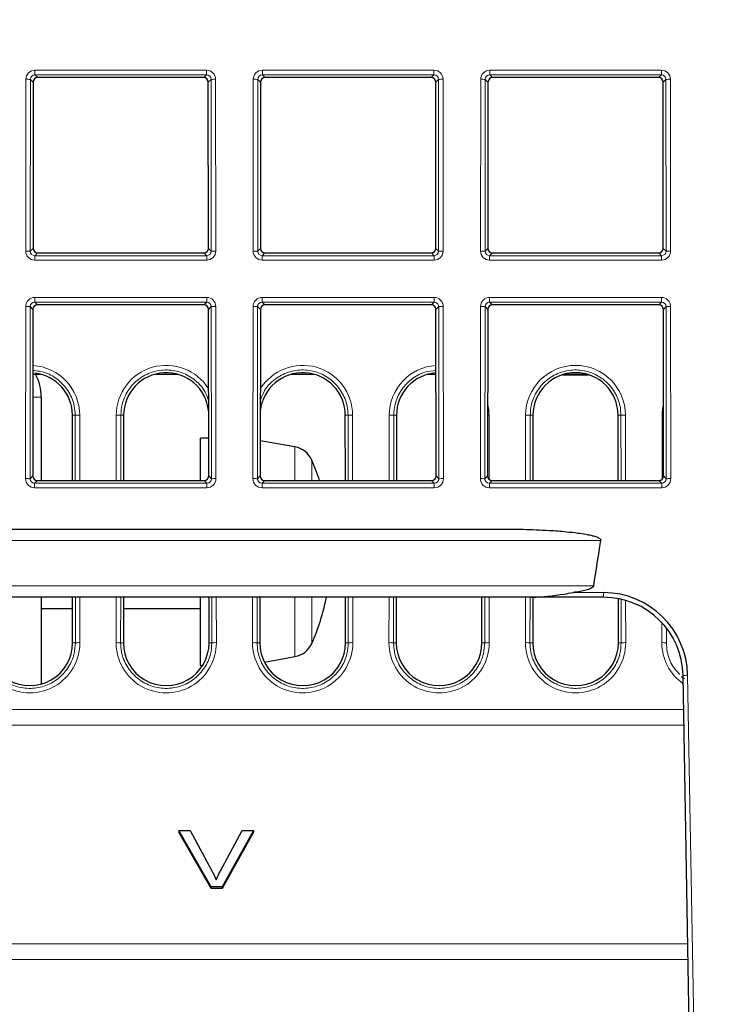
# Paper-space layout 'Blatt3' of a CAD drawing. Header units: millimetres. Extents: x 5 to 418, y 2 to 292.
# Tile 37 of 40: x 270 to 290, y 198 to 227. Entities that reach past the tile are written whole.
import ezdxf

# ---------------------------------------------------------------- set-up
doc = ezdxf.new("R2010")
doc.units = ezdxf.units.MM
doc.layers.add('SLD-0', color=7, linetype='Continuous')
doc.styles.add('SLDTEXTSTYLE0', font='TXT', dxfattribs={"width": 0.605})
doc.dimstyles.new('SLDDIMSTYLE5', dxfattribs={"dimtxt": 3.5, "dimasz": 3.302, "dimexe": 0, "dimexo": 0.0625, "dimgap": 0.875, "dimtad": 1, "dimlfac": 1.5, "dimrnd": 1e-09, "dimzin": 12, "dimdsep": 46, "dimtxsty": 'SLDTEXTSTYLE0', "dimsah": 1, "dimcen": 0.09, "dimadec": 0, "dimazin": 3, "dimtfac": 1, "dimtofl": 0, "dimtmove": 0, "dimatfit": 3, "dimfxl": 1, "dimfrac": 2, "dimtolj": 1, "dimtzin": 12, "dimarcsym": 0})

# ---------------------------------------------------------------- blocks, each defined once
blk = doc.blocks.new('_D_16')
at = {"layer": 'SLD-0', "color": 7}
for p, q in [((130.949, 139.138), (130.949, 268.927)), ((320.949, 139.138), (320.949, 268.927)), ((130.949, 267.927), (320.949, 267.927))]:
    blk.add_line(p, q, dxfattribs=at)
for points in [[(130.949, 267.927), (134.251, 267.419), (134.251, 268.435)], [(320.949, 267.927), (317.647, 268.435), (317.647, 267.419)]]:
    blk.add_solid(points, dxfattribs=at)
at = {"layer": 'SLD-0', "color": 7, "insert": (221.939, 272.438), "char_height": 3.5, "attachment_point": 1, "style": 'SLDTEXTSTYLE0'}
blk.add_mtext('285', dxfattribs=at)

psp = doc.layouts.new('Blatt3')

# ---------------------------------------------------------------- linework, layer by layer
at = {"color": 7, "linetype": 'Continuous', "lineweight": 18}
for p, q in [((270.1016, 225.2535), (275.1302, 225.2535)), ((270.1016, 225.2535), (270.1016, 225.118)), ((275.1302, 225.2535), (275.1302, 225.118)), ((276.7682, 225.2535), (281.7969, 225.2535)), ((276.7682, 225.2535), (276.7682, 225.118)), ((281.7969, 225.2535), (281.7969, 225.118)), ((283.4349, 225.2535), (288.4636, 225.2535)), ((283.4349, 225.2535), (283.4349, 225.118)), ((288.4636, 225.2535), (288.4636, 225.118)), ((269.8303, 219.9536), (269.835, 224.9875)), ((269.9682, 224.9851), (269.9635, 219.9512)), ((270.0488, 224.9045), (269.9682, 224.9851)), ((275.1302, 225.118), (270.1016, 225.118)), ((270.1016, 225.118), (270.1821, 225.0375)), ((275.0497, 225.0375), (275.1302, 225.118)), ((275.2636, 224.9851), (275.183, 224.9045)), ((275.2683, 219.9512), (275.2636, 224.9851)), ((275.3968, 224.9875), (275.4015, 219.9536)), ((276.497, 219.9536), (276.5017, 224.9875)), ((276.6348, 224.9851), (276.6301, 219.9512)), ((276.7155, 224.9045), (276.6348, 224.9851)), ((281.7969, 225.118), (276.7682, 225.118)), ((276.7682, 225.118), (276.8487, 225.0375)), ((281.7164, 225.0375), (281.7969, 225.118)), ((281.9303, 224.9851), (281.8497, 224.9045)), ((281.935, 219.9512), (281.9303, 224.9851)), ((282.0635, 224.9875), (282.0682, 219.9536)), ((283.1636, 219.9536), (283.1683, 224.9875)), ((283.3015, 224.9851), (283.2968, 219.9512)), ((283.3821, 224.9045), (283.3015, 224.9851)), ((288.4636, 225.118), (283.4349, 225.118)), ((283.4349, 225.118), (283.5154, 225.0375)), ((288.3831, 225.0375), (288.4636, 225.118)), ((288.597, 224.9851), (288.5163, 224.9045)), ((288.6017, 219.9512), (288.597, 224.9851)), ((288.7301, 224.9875), (288.7348, 219.9536)), ((269.9635, 219.9512), (270.0443, 220.032)), ((275.1875, 220.032), (275.2683, 219.9512)), ((276.6301, 219.9512), (276.7109, 220.032)), ((281.8542, 220.032), (281.935, 219.9512)), ((283.2968, 219.9512), (283.3776, 220.032)), ((288.5209, 220.032), (288.6017, 219.9512)), ((270.1773, 219.8988), (270.0964, 219.8178)), ((270.0964, 219.8178), (275.1354, 219.8178)), ((270.0964, 219.8178), (270.0964, 219.6871)), ((275.1354, 219.6871), (270.0964, 219.6871)), ((275.1354, 219.8178), (275.0545, 219.8988)), ((275.1354, 219.8178), (275.1354, 219.6871)), ((276.8439, 219.8988), (276.763, 219.8178)), ((276.763, 219.8178), (276.763, 219.6871)), ((276.763, 219.8178), (281.8021, 219.8178)), ((281.8021, 219.6871), (276.763, 219.6871)), ((281.8021, 219.8178), (281.7212, 219.8988)), ((281.8021, 219.8178), (281.8021, 219.6871)), ((283.5106, 219.8988), (283.4297, 219.8178)), ((283.4297, 219.8178), (283.4297, 219.6871)), ((283.4297, 219.8178), (288.4688, 219.8178)), ((288.4688, 219.6871), (283.4297, 219.6871)), ((288.4688, 219.8178), (288.3878, 219.8988)), ((288.4688, 219.8178), (288.4688, 219.6871)), ((270.0953, 218.5942), (275.1365, 218.5942)), ((270.0953, 218.4586), (270.0953, 218.5942)), ((275.1365, 218.4586), (275.1365, 218.5942)), ((276.762, 218.5942), (281.8031, 218.5942)), ((276.762, 218.4586), (276.762, 218.5942)), ((281.8031, 218.4586), (281.8031, 218.5942)), ((283.4287, 218.5942), (288.4698, 218.5942)), ((283.4287, 218.4586), (283.4287, 218.5942)), ((288.4698, 218.4586), (288.4698, 218.5942)), ((269.8241, 213.2818), (269.8288, 218.3281)), ((269.9619, 218.3257), (269.9572, 213.2794)), ((270.0426, 218.2451), (269.9619, 218.3257)), ((275.1365, 218.4586), (270.0953, 218.4586)), ((270.0953, 218.4586), (270.1759, 218.3781)), ((275.0559, 218.3781), (275.1365, 218.4586)), ((275.2699, 218.3257), (275.1892, 218.2451)), ((275.2746, 213.2794), (275.2699, 218.3257)), ((275.403, 218.3281), (275.4077, 213.2818)), ((276.4907, 213.2818), (276.4955, 218.3281)), ((276.6286, 218.3257), (276.6239, 213.2794)), ((276.7093, 218.2451), (276.6286, 218.3257)), ((281.8031, 218.4586), (276.762, 218.4586)), ((276.762, 218.4586), (276.8425, 218.3781)), ((281.7226, 218.3781), (281.8031, 218.4586)), ((281.9365, 218.3257), (281.8559, 218.2451)), ((281.9412, 213.2794), (281.9365, 218.3257)), ((282.0697, 218.3281), (282.0744, 213.2818)), ((283.1574, 213.2818), (283.1621, 218.3281)), ((283.2953, 218.3257), (283.2906, 213.2794)), ((283.3759, 218.2451), (283.2953, 218.3257)), ((288.4698, 218.4586), (283.4287, 218.4586)), ((283.4287, 218.4586), (283.5092, 218.3781)), ((288.3893, 218.3781), (288.4698, 218.4586)), ((288.6032, 218.3257), (288.5225, 218.2451)), ((288.6079, 213.2794), (288.6032, 218.3257)), ((288.7363, 218.3281), (288.7411, 213.2818)), ((270.0402, 215.6716), (270.2826, 215.6716)), ((271.199, 215.1382), (271.2797, 215.1382)), ((271.2815, 213.2269), (271.2797, 215.1382)), ((271.4129, 215.1406), (271.4146, 213.2269)), ((272.4838, 213.2269), (272.4856, 215.1406)), ((272.6187, 215.1382), (272.617, 213.2269)), ((272.6995, 215.1382), (272.6187, 215.1382)), ((279.199, 215.1382), (279.2797, 215.1382)), ((279.2815, 213.2269), (279.2797, 215.1382)), ((279.4129, 215.1406), (279.4146, 213.2269)), ((280.4838, 213.2269), (280.4856, 215.1406)), ((280.6187, 215.1382), (280.617, 213.2269)), ((280.6995, 215.1382), (280.6187, 215.1382)), ((283.4129, 215.1406), (283.4146, 213.2618)), ((284.4838, 213.2269), (284.4856, 215.1406)), ((284.6187, 215.1382), (284.617, 213.2269)), ((284.6995, 215.1382), (284.6187, 215.1382)), ((287.199, 215.1382), (287.2797, 215.1382)), ((287.2815, 213.2269), (287.2797, 215.1382)), ((287.4129, 215.1406), (287.4146, 213.2269)), ((288.4839, 213.2618), (288.4856, 215.1406)), ((277.7234, 214.0832), (277.7234, 214.2117)), ((277.7234, 213.2269), (277.7234, 214.0832)), ((278.2178, 213.8237), (278.2178, 213.2269)), ((269.9572, 213.2794), (270.038, 213.3602)), ((275.1938, 213.3602), (275.2746, 213.2794)), ((276.6239, 213.2794), (276.7047, 213.3602)), ((281.8604, 213.3602), (281.9412, 213.2794)), ((283.2906, 213.2794), (283.3714, 213.3602)), ((288.5271, 213.3602), (288.6079, 213.2794)), ((270.1711, 213.2269), (270.0901, 213.146)), ((270.0901, 213.0152), (270.0901, 213.146)), ((270.0901, 213.146), (275.1417, 213.146)), ((275.1417, 213.0152), (270.0901, 213.0152)), ((275.1417, 213.146), (275.0607, 213.2269)), ((275.1417, 213.0152), (275.1417, 213.146)), ((276.8377, 213.2269), (276.7568, 213.146)), ((276.7568, 213.0152), (276.7568, 213.146)), ((276.7568, 213.146), (281.8083, 213.146)), ((281.8083, 213.0152), (276.7568, 213.0152)), ((281.8083, 213.146), (281.7274, 213.2269)), ((281.8083, 213.0152), (281.8083, 213.146)), ((283.5044, 213.2269), (283.4235, 213.146)), ((283.4235, 213.0152), (283.4235, 213.146)), ((283.4235, 213.146), (288.475, 213.146)), ((288.475, 213.0152), (283.4235, 213.0152)), ((288.475, 213.146), (288.3941, 213.2269)), ((288.475, 213.0152), (288.475, 213.146)), ((286.6897, 211.4716), (165.2087, 211.4716)), ((165.4162, 210.1382), (286.4823, 210.1382)), ((285.8766, 209.9406), (286.7685, 209.9406)), ((286.7685, 209.9406), (286.7685, 209.8049)), ((271.2858, 208.4716), (271.2846, 209.8049)), ((271.4178, 209.8049), (271.419, 208.4739)), ((272.4795, 208.4739), (272.4807, 209.8049)), ((272.6139, 209.8049), (272.6126, 208.4716)), ((275.2858, 208.4716), (275.2846, 209.8049)), ((275.4178, 209.8049), (275.419, 208.4739)), ((276.4795, 208.4739), (276.4807, 209.8049)), ((276.6139, 209.8049), (276.6126, 208.4716)), ((277.7234, 208.0648), (277.7234, 209.8049)), ((278.2178, 209.8049), (278.2178, 208.4528)), ((279.2858, 208.4716), (279.2846, 209.8049)), ((279.4178, 209.8049), (279.419, 208.4739)), ((280.4795, 208.4739), (280.4807, 209.8049)), ((280.6139, 209.8049), (280.6126, 208.4716)), ((283.2858, 208.4716), (283.2846, 209.8049)), ((283.4178, 209.8049), (283.419, 208.4739)), ((284.4795, 208.4739), (284.4807, 209.8049)), ((284.6139, 209.8049), (284.6126, 208.4716)), ((287.2858, 208.4716), (287.2847, 209.7471)), ((287.4178, 209.7127), (287.419, 208.4739)), ((288.4795, 208.4739), (288.48, 209.0575)), ((288.613, 208.9006), (288.6126, 208.4716)), ((271.2051, 208.4716), (271.2858, 208.4716)), ((272.6934, 208.4716), (272.6126, 208.4716)), ((275.2051, 208.4716), (275.2858, 208.4716)), ((276.6934, 208.4716), (276.6126, 208.4716)), ((279.2051, 208.4716), (279.2858, 208.4716)), ((280.6934, 208.4716), (280.6126, 208.4716)), ((283.2051, 208.4716), (283.2858, 208.4716)), ((284.6934, 208.4716), (284.6126, 208.4716)), ((287.2051, 208.4716), (287.2858, 208.4716)), ((289.2348, 207.517), (289.4136, 197.274)), ((162.7795, 206.5135), (289.1189, 206.5135)), ((289.1269, 206.0537), (162.7715, 206.0537)), ((162.6597, 199.6495), (289.2387, 199.6495)), ((289.2468, 199.1898), (162.6517, 199.1898))]:
    psp.add_line(p, q, dxfattribs=at)
at = {"color": 7, "linetype": 'Continuous', "lineweight": 25}
for p, q in [((270.0488, 224.9045), (270.0443, 220.032)), ((275.0497, 225.0375), (270.1821, 225.0375)), ((275.1875, 220.032), (275.183, 224.9045)), ((276.7155, 224.9045), (276.7109, 220.032)), ((281.7164, 225.0375), (276.8487, 225.0375)), ((281.8542, 220.032), (281.8497, 224.9045)), ((283.3821, 224.9045), (283.3776, 220.032)), ((288.3831, 225.0375), (283.5154, 225.0375)), ((288.5209, 220.032), (288.5163, 224.9045)), ((270.1773, 219.8988), (275.0545, 219.8988)), ((276.8439, 219.8988), (281.7212, 219.8988)), ((283.5106, 219.8988), (288.3878, 219.8988)), ((270.0426, 218.2451), (270.038, 213.3602)), ((275.0559, 218.3781), (270.1759, 218.3781)), ((275.1938, 213.3602), (275.1892, 218.2451)), ((276.7093, 218.2451), (276.7047, 213.3602)), ((281.7226, 218.3781), (276.8425, 218.3781)), ((281.8604, 213.3602), (281.8559, 218.2451)), ((283.3759, 218.2451), (283.3714, 213.3602)), ((288.3893, 218.3781), (283.5092, 218.3781)), ((288.5271, 213.3602), (288.5225, 218.2451)), ((270.2945, 216.3382), (270.0408, 216.3382)), ((274.2945, 216.3382), (273.604, 216.3382)), ((278.2945, 216.3382), (277.604, 216.3382)), ((281.8577, 216.3382), (281.604, 216.3382)), ((285.5658, 216.3266), (286.3326, 216.3266)), ((286.2945, 216.3382), (285.604, 216.3382)), ((270.2826, 215.6716), (270.2826, 213.2269)), ((271.2007, 213.2269), (271.199, 215.1382)), ((272.6995, 215.1382), (272.6977, 213.2269)), ((279.2007, 213.2269), (279.199, 215.1382)), ((280.6995, 215.1382), (280.6977, 213.2269)), ((284.6995, 215.1382), (284.6977, 213.2269)), ((287.2007, 213.2269), (287.199, 215.1382)), ((275.1927, 214.4716), (274.9492, 214.4716)), ((274.9492, 213.2269), (274.9492, 214.4716)), ((277.7234, 214.2117), (276.7057, 214.3911)), ((270.1711, 213.2269), (275.0607, 213.2269)), ((276.8377, 213.2269), (281.7274, 213.2269)), ((283.5044, 213.2269), (288.3941, 213.2269)), ((168.1543, 211.8049), (283.7441, 211.8049)), ((284.6548, 209.8049), (167.2437, 209.8049)), ((270.2826, 209.8049), (270.2826, 207.2596)), ((271.2051, 208.4716), (271.2039, 209.8049)), ((272.6946, 209.8049), (272.6934, 208.4716)), ((274.9492, 207.8049), (274.9492, 209.8049)), ((275.2051, 208.4716), (275.2039, 209.8049)), ((276.6946, 209.8049), (276.6934, 208.4716)), ((279.2051, 208.4716), (279.2039, 209.8049)), ((280.6946, 209.8049), (280.6934, 208.4716)), ((283.2051, 208.4716), (283.2039, 209.8049)), ((286.7685, 209.8049), (284.6548, 209.8049)), ((284.6946, 209.8049), (284.6934, 208.4716)), ((287.2051, 208.4716), (287.2039, 209.7639)), ((270.2826, 209.4716), (271.2042, 209.4716)), ((272.6943, 209.4716), (274.9492, 209.4716)), ((276.827, 207.9068), (277.7234, 208.0648)), ((274.9492, 207.8049), (275.0143, 207.8049)), ((289.2803, 197.2693), (289.1015, 207.5123)), ((275.2632, 201.3176), (274.3218, 202.9675)), ((274.3218, 202.9675), (274.6495, 202.9675)), ((274.3218, 202.9675), (274.3218, 202.9203)), ((275.2632, 201.2704), (274.3218, 202.9203)), ((274.6495, 202.9675), (275.2842, 201.7849)), ((275.539, 201.7849), (276.1751, 202.9675)), ((276.5028, 202.9675), (275.5937, 201.3176)), ((276.5028, 202.9203), (275.5937, 201.2704)), ((276.1751, 202.9675), (276.5028, 202.9675)), ((276.5028, 202.9675), (276.5028, 202.9203)), ((275.2632, 201.3176), (275.2632, 201.2704)), ((275.5937, 201.3176), (275.2632, 201.3176)), ((275.5937, 201.2704), (275.2632, 201.2704)), ((275.5937, 201.3176), (275.5937, 201.2704))]:
    psp.add_line(p, q, dxfattribs=at)
at = {"color": 7, "linetype": 'Continuous', "lineweight": 18, "flags": 128}
for points in [[(283.4129, 215.1406), (283.3877, 215.1405), (283.373, 215.1404)], [(288.5254, 215.1404), (288.5107, 215.1405), (288.4856, 215.1406)]]:
    psp.add_lwpolyline(points, dxfattribs=at)
at = {"color": 7, "linetype": 'Continuous', "lineweight": 18}
for centre, radius, start, end in [((269.864, 222.8797), 2.108, 87.1686, 90.78892), ((275.3678, 222.8797), 2.108, 89.21108, 92.8314), ((276.5307, 222.8797), 2.108, 87.1686, 90.78892), ((282.0344, 222.8797), 2.108, 89.21108, 92.8314), ((283.1974, 222.8797), 2.108, 87.1686, 90.78892), ((288.7011, 222.8797), 2.108, 89.21108, 92.8314), ((269.8593, 217.8459), 2.108, 87.1686, 90.78892), ((275.3725, 217.8459), 2.108, 89.21108, 92.8314), ((276.526, 217.8459), 2.108, 87.1686, 90.78892), ((282.0391, 217.8459), 2.108, 89.21108, 92.8314), ((283.1927, 217.8459), 2.108, 87.1686, 90.78892), ((288.7058, 217.8459), 2.108, 89.21108, 92.8314), ((269.8578, 216.2203), 2.108, 87.1686, 90.78892), ((275.374, 216.2203), 2.108, 89.21108, 92.8314), ((276.5245, 216.2203), 2.108, 87.1686, 90.78892), ((282.0407, 216.2203), 2.108, 89.21108, 92.8314), ((283.1911, 216.2203), 2.108, 87.1686, 90.78892), ((288.7073, 216.2203), 2.108, 89.21108, 92.8314), ((269.9492, 215.1392), 1.4636, 0.05241, 86.40323), ((273.9492, 215.1392), 1.4636, 31.93241, 179.94759), ((277.9492, 215.1392), 1.4636, 0.05241, 148.06759), ((281.9492, 215.1392), 1.4636, 93.59677, 179.94759), ((285.9492, 215.1392), 1.4636, 0.05241, 179.94759), ((281.9492, 215.1392), 1.4636, 0.05241, 13.34756), ((289.9492, 215.1392), 1.4636, 166.65244, 179.94759), ((271.3838, 212.9907), 2.15, 89.22651, 92.77593), ((272.5146, 212.9907), 2.15, 87.22407, 90.77349), ((279.3838, 212.9907), 2.15, 89.22651, 92.77593), ((280.5146, 212.9907), 2.15, 87.22407, 90.77349), ((284.5146, 212.9907), 2.15, 87.22407, 90.77349), ((287.3838, 212.9907), 2.15, 89.22651, 92.77593), ((269.8531, 211.174), 2.108, 87.1686, 90.78892), ((275.3787, 211.174), 2.108, 89.21108, 92.8314), ((276.5198, 211.174), 2.108, 87.1686, 90.78892), ((282.0454, 211.174), 2.108, 89.21108, 92.8314), ((283.1864, 211.174), 2.108, 87.1686, 90.78892), ((288.712, 211.174), 2.108, 89.21108, 92.8314), ((269.9492, 208.4726), 1.4697, 179.94759, 0.05241), ((271.3899, 206.3241), 2.15, 89.22651, 92.77593), ((272.5085, 206.3241), 2.15, 87.22407, 90.77349), ((273.9492, 208.4726), 1.4697, 179.94759, 0.05241), ((275.3899, 206.3241), 2.15, 89.22651, 92.77593), ((276.5085, 206.3241), 2.15, 87.22407, 90.77349), ((277.9492, 208.4726), 1.4697, 179.94759, 0.05241), ((279.3899, 206.3241), 2.15, 89.22651, 92.77593), ((280.5085, 206.3241), 2.15, 87.22407, 90.77349), ((281.9492, 208.4726), 1.4697, 179.94759, 0.05241), ((283.3899, 206.3241), 2.15, 89.22651, 92.77593), ((284.5085, 206.3241), 2.15, 87.22407, 90.77349), ((285.9492, 208.4726), 1.4697, 179.94759, 0.05241), ((287.3899, 206.3241), 2.15, 89.22651, 92.77593), ((288.5085, 206.3241), 2.15, 87.22407, 90.77349), ((289.9492, 208.4726), 1.4697, 179.94759, 234.97668), ((289.2342, 205.6414), 1.8757, 89.98151, 94.05723)]:
    psp.add_arc(centre, radius, start, end, dxfattribs=at)
at = {"color": 7, "linetype": 'Continuous', "lineweight": 25}
for centre, radius, start, end in [((269.9492, 215.1371), 1.2498, 0.05241, 83.00323), ((268.8159, 215.6716), 1.4667, 0, 27.03569), ((273.9492, 215.1371), 1.2498, 6.07317, 179.94759), ((277.9492, 215.1371), 1.2498, 0.05241, 173.92683), ((281.9492, 215.1371), 1.2498, 94.20403, 179.94759), ((285.9492, 215.1371), 1.2498, 0.05241, 179.94759), ((277.6076, 213.5551), 0.6667, 23.75402, 80), ((272.1159, 211.1382), 6.6667, 18.25828, 23.75402), ((286.7685, 207.474), 2.4667, 1, 90), ((272.1159, 211.1382), 6.6667, 336.24598, 348.46304), ((286.7685, 207.4716), 2.3333, 1, 90), ((269.9492, 208.4704), 1.2559, 179.94759, 0.05241), ((273.9492, 208.4704), 1.2559, 179.94759, 0.05241), ((277.9492, 208.4704), 1.2559, 179.94759, 0.05241), ((277.6076, 208.7214), 0.6667, 280, 336.24598), ((281.9492, 208.4704), 1.2559, 179.94759, 0.05241), ((285.9492, 208.4704), 1.2559, 179.94759, 0.05241)]:
    psp.add_arc(centre, radius, start, end, dxfattribs=at)
at = {"color": 7, "linetype": 'Continuous', "lineweight": 18}
for centre, major_axis, ratio, start_param, end_param in [((270.102, 224.9868), (0.2281, -0.1391), 0.9979697, 2.1193103, 3.6873675), ((275.1298, 224.9868), (0.2281, 0.1391), 0.9979697, 5.7374104, 7.3054677), ((276.7687, 224.9868), (0.2281, -0.1391), 0.9979697, 2.1193103, 3.6873675), ((281.7964, 224.9868), (0.2281, 0.1391), 0.9979697, 5.7374104, 7.3054677), ((283.4354, 224.9868), (0.2281, -0.1391), 0.9979697, 2.1193103, 3.6873675), ((288.4631, 224.9868), (0.2281, 0.1391), 0.9979697, 5.7374104, 7.3054677), ((270.102, 224.9844), (0.1074, -0.0805), 0.9934233, 2.2143373, 3.7823946), ((275.1298, 224.9844), (0.1074, 0.0805), 0.9934233, 5.6423834, 7.2104406), ((276.7687, 224.9844), (0.1074, -0.0805), 0.9934233, 2.2143373, 3.7823946), ((281.7964, 224.9844), (0.1074, 0.0805), 0.9934233, 5.6423834, 7.2104406), ((283.4354, 224.9844), (0.1074, -0.0805), 0.9934233, 2.2143373, 3.7823946), ((288.4631, 224.9844), (0.1074, 0.0805), 0.9934233, 5.6423834, 7.2104406), ((270.0973, 219.9543), (0.1644, 0.2112), 0.9962181, 2.2330373, 3.8010946), ((270.0973, 219.952), (0.0862, 0.1035), 0.9898381, 2.2656086, 3.8336659), ((275.1345, 219.9543), (-0.1644, 0.2112), 0.9962181, 2.4820908, 4.050148), ((275.1345, 219.952), (-0.0862, 0.1035), 0.9898381, 2.4495195, 4.0175767), ((276.764, 219.9543), (0.1644, 0.2112), 0.9962181, 2.2330373, 3.8010946), ((276.764, 219.952), (0.0862, 0.1035), 0.9898381, 2.2656086, 3.8336659), ((281.8011, 219.9543), (-0.1644, 0.2112), 0.9962181, 2.4820908, 4.050148), ((281.8011, 219.952), (-0.0862, 0.1035), 0.9898381, 2.4495195, 4.0175767), ((283.4307, 219.9543), (0.1644, 0.2112), 0.9962181, 2.2330373, 3.8010946), ((283.4307, 219.952), (0.0862, 0.1035), 0.9898381, 2.2656086, 3.8336659), ((288.4678, 219.9543), (-0.1644, 0.2112), 0.9962181, 2.4820908, 4.050148), ((288.4678, 219.952), (-0.0862, 0.1035), 0.9898381, 2.4495195, 4.0175767), ((270.0958, 218.3274), (0.2281, -0.1391), 0.9979697, 2.1193103, 3.6873675), ((275.136, 218.3274), (0.2281, 0.1391), 0.9979697, 5.7374104, 7.3054677), ((276.7625, 218.3274), (0.2281, -0.1391), 0.9979697, 2.1193103, 3.6873675), ((281.8026, 218.3274), (0.2281, 0.1391), 0.9979697, 5.7374104, 7.3054677), ((283.4292, 218.3274), (0.2281, -0.1391), 0.9979697, 2.1193103, 3.6873675), ((288.4693, 218.3274), (0.2281, 0.1391), 0.9979697, 5.7374104, 7.3054677), ((270.0958, 218.325), (0.1074, -0.0805), 0.9934233, 2.2143373, 3.7823946), ((275.136, 218.325), (0.1074, 0.0805), 0.9934233, 5.6423834, 7.2104406), ((276.7625, 218.325), (0.1074, -0.0805), 0.9934233, 2.2143373, 3.7823946), ((281.8026, 218.325), (0.1074, 0.0805), 0.9934233, 5.6423834, 7.2104406), ((283.4292, 218.325), (0.1074, -0.0805), 0.9934233, 2.2143373, 3.7823946), ((288.4693, 218.325), (0.1074, 0.0805), 0.9934233, 5.6423834, 7.2104406), ((270.0911, 213.2825), (0.1644, 0.2112), 0.9962181, 2.2330373, 3.8010946), ((270.0911, 213.2801), (0.0862, 0.1035), 0.9898381, 2.2656086, 3.8336659), ((275.1407, 213.2825), (-0.1644, 0.2112), 0.9962181, 2.4820908, 4.050148), ((275.1407, 213.2801), (-0.0862, 0.1035), 0.9898381, 2.4495195, 4.0175767), ((276.7578, 213.2825), (0.1644, 0.2112), 0.9962181, 2.2330373, 3.8010946), ((276.7578, 213.2801), (0.0862, 0.1035), 0.9898381, 2.2656086, 3.8336659), ((281.8074, 213.2825), (-0.1644, 0.2112), 0.9962181, 2.4820908, 4.050148), ((281.8074, 213.2801), (-0.0862, 0.1035), 0.9898381, 2.4495195, 4.0175767), ((283.4244, 213.2825), (0.1644, 0.2112), 0.9962181, 2.2330373, 3.8010946), ((283.4244, 213.2801), (0.0862, 0.1035), 0.9898381, 2.2656086, 3.8336659), ((288.474, 213.2825), (-0.1644, 0.2112), 0.9962181, 2.4820908, 4.050148), ((288.474, 213.2801), (-0.0862, 0.1035), 0.9898381, 2.4495195, 4.0175767)]:
    psp.add_ellipse(centre, major_axis=major_axis, ratio=ratio, start_param=start_param, end_param=end_param, dxfattribs=at)
at = {"color": 7, "linetype": 'Continuous', "lineweight": 25}
for centre, major_axis, ratio, start_param, end_param in [((270.1823, 224.9041), (0.1141, -0.0696), 0.9979697, 2.1193103, 3.6873675), ((275.0495, 224.9041), (0.1141, 0.0696), 0.9979697, 5.7374104, 7.3054677), ((276.849, 224.9041), (0.1141, -0.0696), 0.9979697, 2.1193103, 3.6873675), ((281.7161, 224.9041), (0.1141, 0.0696), 0.9979697, 5.7374104, 7.3054677), ((283.5157, 224.9041), (0.1141, -0.0696), 0.9979697, 2.1193103, 3.6873675), ((288.3828, 224.9041), (0.1141, 0.0696), 0.9979697, 5.7374104, 7.3054677), ((270.1778, 220.0324), (0.0822, 0.1056), 0.9962181, 2.2330373, 3.8010946), ((275.054, 220.0324), (-0.0822, 0.1056), 0.9962181, 2.4820908, 4.050148), ((276.8444, 220.0324), (0.0822, 0.1056), 0.9962181, 2.2330373, 3.8010946), ((281.7207, 220.0324), (-0.0822, 0.1056), 0.9962181, 2.4820908, 4.050148), ((283.5111, 220.0324), (0.0822, 0.1056), 0.9962181, 2.2330373, 3.8010946), ((288.3874, 220.0324), (-0.0822, 0.1056), 0.9962181, 2.4820908, 4.050148), ((270.1761, 218.2447), (0.1141, -0.0696), 0.9979697, 2.1193103, 3.6873675), ((275.0557, 218.2447), (0.1141, 0.0696), 0.9979697, 5.7374104, 7.3054677), ((276.8428, 218.2447), (0.1141, -0.0696), 0.9979697, 2.1193103, 3.6873675), ((281.7224, 218.2447), (0.1141, 0.0696), 0.9979697, 5.7374104, 7.3054677), ((283.5094, 218.2447), (0.1141, -0.0696), 0.9979697, 2.1193103, 3.6873675), ((288.389, 218.2447), (0.1141, 0.0696), 0.9979697, 5.7374104, 7.3054677), ((270.1715, 213.3606), (0.0822, 0.1056), 0.9962181, 2.2330373, 3.8010946), ((275.0603, 213.3606), (-0.0822, 0.1056), 0.9962181, 2.4820908, 4.050148), ((276.8382, 213.3606), (0.0822, 0.1056), 0.9962181, 2.2330373, 3.8010946), ((281.7269, 213.3606), (-0.0822, 0.1056), 0.9962181, 2.4820908, 4.050148), ((283.5049, 213.3606), (0.0822, 0.1056), 0.9962181, 2.2330373, 3.8010946), ((288.3936, 213.3606), (-0.0822, 0.1056), 0.9962181, 2.4820908, 4.050148), ((225.9492, 29971.9807), (0, 29955.4126), 0.0178042, 3.2553372, 3.2557287)]:
    psp.add_ellipse(centre, major_axis=major_axis, ratio=ratio, start_param=start_param, end_param=end_param, dxfattribs=at)
at = {"color": 7, "linetype": 'Continuous', "lineweight": 18}
for points, knots in [([(275.1917, 215.5608), (275.1626, 215.6499), (275.0868, 215.8817), (274.812, 216.1786), (274.4226, 216.4083), (273.9739, 216.4925), (273.5243, 216.4245), (273.1215, 216.2112), (272.8145, 215.877), (272.6446, 215.4992), (272.6263, 215.2442), (272.6187, 215.1382)], [0, 0, 0, 0, 0.0750518, 0.1950524, 0.3150341, 0.4349944, 0.5549401, 0.6748847, 0.7948418, 0.9148198, 1, 1, 1, 1]), ([(279.2797, 215.1382), (279.2742, 215.2277), (279.2596, 215.4662), (279.1108, 215.8344), (278.8161, 216.1799), (278.4214, 216.408), (277.9745, 216.4926), (277.5233, 216.4248), (277.125, 216.2101), (276.8317, 215.9121), (276.7436, 215.6697), (276.7068, 215.5683)], [0, 0, 0, 0, 0.07211772, 0.19235936, 0.3125984, 0.43281847, 0.55301709, 0.67320118, 0.79338406, 0.91357954, 1, 1, 1, 1]), ([(287.2797, 215.1382), (287.2742, 215.2277), (287.2596, 215.4662), (287.1108, 215.8344), (286.8161, 216.1799), (286.4215, 216.408), (285.9742, 216.4926), (285.5242, 216.4245), (285.1215, 216.2112), (284.8145, 215.877), (284.6446, 215.4992), (284.6263, 215.2442), (284.6187, 215.1382)], [0, 0, 0, 0, 0.06444, 0.1718806, 0.2793189, 0.3867402, 0.4941423, 0.6015315, 0.7089196, 0.8163189, 0.923737, 1, 1, 1, 1]), ([(271.2797, 215.1382), (271.2742, 215.2276), (271.2596, 215.4661), (271.1108, 215.8351), (270.8158, 216.1773), (270.4425, 216.4053), (270.1672, 216.439), (270.0409, 216.4545)], [0, 0, 0, 0, 0.1348949, 0.3598048, 0.5847098, 0.8095794, 1, 1, 1, 1]), ([(281.8576, 216.4496), (281.7474, 216.4397), (281.4879, 216.4164), (281.1218, 216.208), (280.8144, 215.8779), (280.6446, 215.4991), (280.6263, 215.2441), (280.6187, 215.1382)], [0, 0, 0, 0, 0.1656939, 0.3905411, 0.6154119, 0.8403218, 1, 1, 1, 1]), ([(268.6126, 208.4716), (268.6179, 208.3822), (268.632, 208.1429), (268.7803, 207.773), (269.0753, 207.425), (269.4711, 207.1948), (269.9201, 207.1084), (270.3724, 207.1755), (270.7775, 207.3885), (271.0869, 207.7234), (271.2597, 208.1044), (271.2781, 208.363), (271.2858, 208.4716)], [0, 0, 0, 0, 0.06406111, 0.17136471, 0.27866598, 0.38595039, 0.49321567, 0.60046793, 0.70771899, 0.81498118, 0.92226197, 1, 1, 1, 1]), ([(272.6126, 208.4716), (272.6179, 208.3822), (272.632, 208.1429), (272.7803, 207.773), (273.0753, 207.425), (273.4711, 207.1948), (273.9201, 207.1084), (274.3724, 207.1755), (274.7775, 207.3885), (275.0869, 207.7234), (275.2597, 208.1044), (275.2781, 208.363), (275.2858, 208.4716)], [0, 0, 0, 0, 0.06406111, 0.17136471, 0.27866598, 0.38595039, 0.49321567, 0.60046793, 0.70771899, 0.81498118, 0.92226197, 1, 1, 1, 1]), ([(276.6126, 208.4716), (276.6179, 208.3822), (276.632, 208.1429), (276.7803, 207.773), (277.0753, 207.425), (277.4711, 207.1948), (277.9201, 207.1084), (278.3724, 207.1755), (278.7775, 207.3885), (279.0869, 207.7234), (279.2597, 208.1044), (279.2781, 208.363), (279.2858, 208.4716)], [0, 0, 0, 0, 0.0640611, 0.1713647, 0.278666, 0.3859504, 0.4932157, 0.6004679, 0.707719, 0.8149812, 0.922262, 1, 1, 1, 1]), ([(280.6126, 208.4716), (280.6179, 208.3822), (280.632, 208.1429), (280.7803, 207.773), (281.0753, 207.425), (281.4711, 207.1948), (281.9201, 207.1084), (282.3724, 207.1755), (282.7775, 207.3885), (283.0869, 207.7234), (283.2597, 208.1044), (283.2781, 208.363), (283.2858, 208.4716)], [0, 0, 0, 0, 0.0640611, 0.1713647, 0.278666, 0.3859504, 0.4932157, 0.6004679, 0.707719, 0.8149812, 0.922262, 1, 1, 1, 1]), ([(284.6126, 208.4716), (284.6179, 208.3822), (284.632, 208.1429), (284.7803, 207.773), (285.0753, 207.425), (285.4711, 207.1948), (285.9201, 207.1084), (286.3724, 207.1755), (286.7775, 207.3885), (287.0869, 207.7234), (287.2597, 208.1044), (287.2781, 208.363), (287.2858, 208.4716)], [0, 0, 0, 0, 0.06406111, 0.17136471, 0.27866598, 0.38595039, 0.49321567, 0.60046793, 0.70771899, 0.81498118, 0.92226197, 1, 1, 1, 1]), ([(288.6126, 208.4716), (288.6183, 208.3825), (288.6333, 208.1441), (288.756, 207.8061), (288.9345, 207.6199), (289.0089, 207.5423)], [0, 0, 0, 0, 0.2583171, 0.6910031, 1, 1, 1, 1]), ([(289.059, 207.4835), (289.0693, 207.4696), (289.0938, 207.4365), (289.1314, 207.4192), (289.1532, 207.4091)], [0, 0, 0, 0, 0.4195475, 1, 1, 1, 1])]:
    psp.add_open_spline(points, degree=3, knots=knots, dxfattribs=at)
at = {"color": 7, "linetype": 'Continuous', "lineweight": 25}
for points, knots in [([(283.7441, 211.8049), (283.9664, 211.8034), (284.4431, 211.8002), (285.0891, 211.7738), (285.6256, 211.7342), (285.9834, 211.6946), (286.2225, 211.6585), (286.3827, 211.6266), (286.4903, 211.5991), (286.5626, 211.5754), (286.6158, 211.553), (286.6525, 211.5324), (286.6762, 211.5114), (286.687, 211.4954), (286.6906, 211.4818), (286.69, 211.4744), (286.6897, 211.4716)], [0, 0, 0, 0, 0.2215727, 0.4752547, 0.6444738, 0.7578032, 0.8340255, 0.8855493, 0.9206012, 0.9446535, 0.9613577, 0.9781561, 0.986303, 0.992676, 0.997178, 1, 1, 1, 1]), ([(286.4823, 210.1382), (286.4806, 210.1325), (286.4763, 210.1186), (286.4485, 210.09), (286.3266, 210.0252), (286.1256, 209.9816), (285.9498, 209.9527), (285.8766, 209.9406)], [0, 0, 0, 0, 0.0271098, 0.0662941, 0.1782541, 0.6584383, 1, 1, 1, 1]), ([(284.6548, 209.8049), (284.6617, 209.8049), (284.98, 209.8055), (285.3878, 209.8656), (285.7888, 209.9271), (285.8766, 209.9406)], [0, 0, 0, 0, 0.0170447, 0.7845929, 1, 1, 1, 1]), ([(275.2842, 201.7849), (275.3103, 201.7357), (275.3569, 201.6478), (275.3954, 201.558), (275.4123, 201.5185)], [0, 0, 0, 0, 0.5599982, 1, 1, 1, 1]), ([(275.4123, 201.5185), (275.4338, 201.5688), (275.4722, 201.6585), (275.5186, 201.7463), (275.539, 201.7849)], [0, 0, 0, 0, 0.5599723, 1, 1, 1, 1])]:
    psp.add_open_spline(points, degree=3, knots=knots, dxfattribs=at)

# ---------------------------------------------------------------- dimensions: what is measured, and where the dimension line sits
at = {"layer": 'SLD-0', "color": 7}
dim = psp.add_linear_dim(base=(320.9492, 267.9266), p1=(130.9492, 139.1382), p2=(320.9492, 139.1382), dimstyle='SLDDIMSTYLE5', dxfattribs=at)
dim.commit()
dim.dimension.update_dxf_attribs({"geometry": '_D_16', "text_midpoint": (225.9492, 267.9266), "dimtype": 160})

doc.saveas('drawing.dxf')
